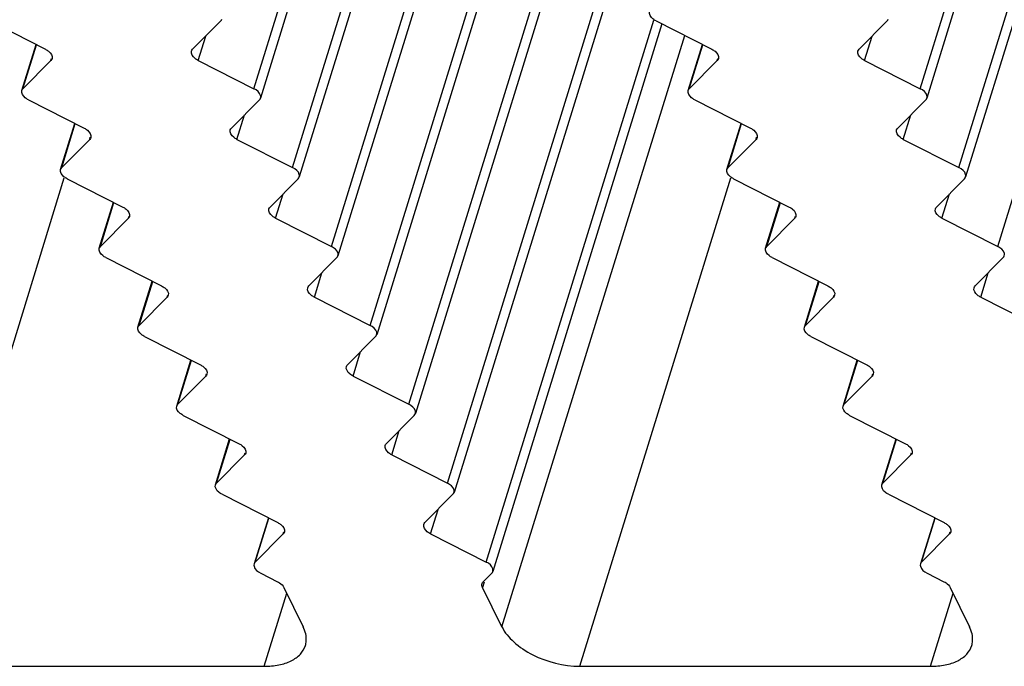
# Model space of a CAD drawing. Header units: millimetres. Extents: x 0 to 594, y 0 to 420.
# Tile 45 of 120: x 396.5 to 405.81, y 128.45 to 134.57. Entities that reach past the tile are written whole.
import ezdxf

# ---------------------------------------------------------------- set-up
doc = ezdxf.new("R2010")
doc.units = ezdxf.units.MM
doc.header["$LTSCALE"] = 32.67
doc.layers.get('0').update_dxf_attribs({"linetype": 'CONTINUOUS'})
doc.layers.add('3_ALL_AXES', color=7, linetype='CONTINUOUS')

msp = doc.modelspace()

# ---------------------------------------------------------------- linework, layer by layer
at = {"color": 7, "linetype": 'CONTINUOUS'}
for p, q in [((398.78281, 129.33416), (398.94256, 129.25317)), ((400.88627, 129.25317), (400.96653, 129.33416)), ((405.08286, 129.33416), (405.24262, 129.25317)), ((399.00082, 129.20042), (399.18422, 128.82668)), ((401.06319, 128.82668), (400.87978, 129.20042)), ((405.30087, 129.20042), (405.48428, 128.82668))]:
    msp.add_line(p, q, dxfattribs=at)
at = {"color": 9, "linetype": 'CONTINUOUS'}
msp.add_line((400.89523, 129.2504), (400.87978, 129.20042), dxfattribs=at)
at = {"color": 7, "linetype": 'CONTINUOUS'}
for points in [[(398.94256, 129.25317), (398.94921, 129.2498), (398.97192, 129.23657), (398.99246, 129.21745), (399.00082, 129.20042)], [(405.24262, 129.25317), (405.24926, 129.2498), (405.27197, 129.23657), (405.29252, 129.21745), (405.30087, 129.20042)]]:
    msp.add_open_spline(points, degree=3, knots=[0, 0, 0, 0, 0.2820871, 1, 1, 1, 1], dxfattribs=at)
for points in [[(400.87978, 129.20042), (400.87454, 129.2111), (400.87214, 129.22449), (400.87566, 129.23585)], [(400.87566, 129.23585), (400.87766, 129.24232), (400.88151, 129.24836), (400.88627, 129.25317)]]:
    msp.add_open_spline(points, degree=3, dxfattribs=at)
at = {"layer": '3_ALL_AXES', "color": 9, "linetype": 'CONTINUOUS'}
for p, q in [((398.71844, 133.91519), (400.30158, 139.03823)), ((405.0185, 133.91519), (406.60163, 139.03823)), ((399.08449, 133.16926), (400.66763, 138.2923)), ((405.38455, 133.16926), (406.96768, 138.2923)), ((399.45054, 132.42332), (401.03368, 137.54636)), ((405.7506, 132.42332), (407.33374, 137.54636)), ((399.81659, 131.67739), (401.39973, 136.80043)), ((400.18264, 130.93146), (401.76578, 136.0545)), ((400.54869, 130.18553), (402.13183, 135.30857)), ((400.91474, 129.4396), (402.49788, 134.56264)), ((396.53482, 133.91519), (396.66335, 134.33112)), ((398.19161, 134.18228), (398.26294, 134.41311)), ((401.06319, 128.82668), (402.79117, 134.41844)), ((402.83487, 133.91519), (402.96341, 134.33112)), ((404.49167, 134.18228), (404.563, 134.41311)), ((396.79951, 134.18228), (396.80543, 134.20143)), ((403.09957, 134.18228), (403.10548, 134.20143)), ((396.90087, 133.16926), (397.0294, 133.58519)), ((398.55766, 133.43635), (398.62899, 133.66718)), ((403.20093, 133.16926), (403.32946, 133.58519)), ((404.85772, 133.43635), (404.92905, 133.66718)), ((397.16556, 133.43635), (397.17148, 133.4555)), ((403.46562, 133.43635), (403.47153, 133.4555)), ((395.49879, 128.45371), (396.92595, 133.072)), ((401.79885, 128.45371), (403.22601, 133.072)), ((398.92371, 132.69042), (398.99504, 132.92125)), ((405.22377, 132.69042), (405.2951, 132.92125)), ((397.26692, 132.42332), (397.39545, 132.83926)), ((403.56698, 132.42332), (403.69551, 132.83926)), ((397.53161, 132.69042), (397.53753, 132.70957)), ((403.83167, 132.69042), (403.83758, 132.70957)), ((399.28976, 131.94449), (399.36109, 132.17532)), ((405.58982, 131.94449), (405.66115, 132.17532)), ((397.63297, 131.67739), (397.7615, 132.09332)), ((403.93303, 131.67739), (404.06156, 132.09332)), ((397.89766, 131.94449), (397.90358, 131.96364)), ((404.19772, 131.94449), (404.20363, 131.96364)), ((399.65581, 131.19855), (399.72714, 131.42938)), ((397.99902, 130.93146), (398.12755, 131.34739)), ((404.29908, 130.93146), (404.42761, 131.34739)), ((398.26371, 131.19855), (398.26963, 131.21771)), ((404.56377, 131.19855), (404.56969, 131.21771)), ((400.02186, 130.45262), (400.09319, 130.68345)), ((398.36507, 130.18553), (398.4936, 130.60146)), ((404.66513, 130.18553), (404.79366, 130.60146)), ((398.62976, 130.45262), (398.63568, 130.47177)), ((404.92982, 130.45262), (404.93574, 130.47177)), ((400.38791, 129.70669), (400.45924, 129.93752)), ((398.73112, 129.4396), (398.85965, 129.85553)), ((405.03118, 129.4396), (405.15971, 129.85553)), ((398.99581, 129.70669), (399.00173, 129.72584)), ((405.29587, 129.70669), (405.30179, 129.72584)), ((398.81461, 128.45371), (399.02815, 129.14472)), ((405.11467, 128.45371), (405.32821, 129.14472))]:
    msp.add_line(p, q, dxfattribs=at)
at = {"layer": '3_ALL_AXES', "color": 7, "linetype": 'CONTINUOUS'}
for p, q in [((400.38028, 139.00283), (398.78083, 133.827)), ((406.68033, 139.00283), (405.08088, 133.827)), ((400.74633, 138.2569), (399.14688, 133.08107)), ((407.04638, 138.2569), (405.44693, 133.08107)), ((401.11238, 137.51096), (399.51293, 132.33514)), ((401.47843, 136.76503), (399.87898, 131.58921)), ((401.84448, 136.0191), (400.24503, 130.84327)), ((402.21053, 135.27317), (400.61108, 130.09734)), ((396.22054, 134.55562), (396.74779, 134.28831)), ((398.40416, 134.55562), (398.13926, 134.28831)), ((402.57658, 134.52724), (400.97715, 129.35148)), ((402.5206, 134.55562), (403.04785, 134.28831)), ((404.70422, 134.55562), (404.43932, 134.28831)), ((396.5242, 133.89787), (396.6588, 134.33343)), ((402.82426, 133.89787), (402.95886, 134.33343)), ((396.79951, 134.18228), (396.53482, 133.91519)), ((398.19161, 134.18228), (398.71844, 133.91519)), ((403.09957, 134.18228), (402.83487, 133.91519)), ((404.49167, 134.18228), (405.0185, 133.91519)), ((396.58659, 133.80968), (397.11384, 133.54238)), ((398.77021, 133.80968), (398.50531, 133.54238)), ((402.88665, 133.80968), (403.4139, 133.54238)), ((405.07027, 133.80968), (404.80537, 133.54238)), ((396.89025, 133.15194), (397.02485, 133.58749)), ((403.19031, 133.15194), (403.32491, 133.58749)), ((397.16556, 133.43635), (396.90087, 133.16926)), ((398.55766, 133.43635), (399.08449, 133.16926)), ((403.46562, 133.43635), (403.20093, 133.16926)), ((404.85772, 133.43635), (405.38455, 133.16926)), ((396.95264, 133.06375), (397.47989, 132.79645)), ((399.13626, 133.06375), (398.87136, 132.79645)), ((403.2527, 133.06375), (403.77995, 132.79645)), ((405.43632, 133.06375), (405.17142, 132.79645)), ((397.2563, 132.40601), (397.3909, 132.84156)), ((403.55636, 132.40601), (403.69096, 132.84156)), ((397.53161, 132.69042), (397.26692, 132.42332)), ((398.92371, 132.69042), (399.45054, 132.42332)), ((403.83167, 132.69042), (403.56698, 132.42332)), ((405.22377, 132.69042), (405.7506, 132.42332)), ((397.31869, 132.31782), (397.84594, 132.05052)), ((399.50231, 132.31782), (399.23741, 132.05052)), ((403.61875, 132.31782), (404.146, 132.05052)), ((405.80237, 132.31782), (405.53747, 132.05052)), ((397.62235, 131.66007), (397.75695, 132.09563)), ((403.92241, 131.66007), (404.05701, 132.09563)), ((397.89766, 131.94449), (397.63297, 131.67739)), ((399.28976, 131.94449), (399.81659, 131.67739)), ((404.19772, 131.94449), (403.93303, 131.67739)), ((405.58982, 131.94449), (406.11665, 131.67739)), ((397.68474, 131.57189), (398.21199, 131.30458)), ((399.86836, 131.57189), (399.60346, 131.30458)), ((403.9848, 131.57189), (404.51205, 131.30458)), ((397.98841, 130.91414), (398.123, 131.3497)), ((404.28846, 130.91414), (404.42306, 131.3497)), ((398.26371, 131.19855), (397.99902, 130.93146)), ((399.65581, 131.19855), (400.18264, 130.93146)), ((404.56377, 131.19855), (404.29908, 130.93146)), ((398.05079, 130.82596), (398.57804, 130.55865)), ((400.23441, 130.82596), (399.96951, 130.55865)), ((404.35085, 130.82596), (404.8781, 130.55865)), ((398.35446, 130.16821), (398.48905, 130.60377)), ((404.65451, 130.16821), (404.78911, 130.60377)), ((398.62976, 130.45262), (398.36507, 130.18553)), ((400.02186, 130.45262), (400.54869, 130.18553)), ((404.92982, 130.45262), (404.66513, 130.18553)), ((398.41684, 130.08002), (398.94409, 129.81272)), ((400.60046, 130.08002), (400.33556, 129.81272)), ((404.7169, 130.08002), (405.24415, 129.81272)), ((398.85502, 129.85788), (398.72043, 129.42234)), ((405.15508, 129.85788), (405.02048, 129.42234)), ((398.99581, 129.70669), (398.73112, 129.4396)), ((400.38791, 129.70669), (400.91474, 129.4396)), ((405.29587, 129.70669), (405.03118, 129.4396)), ((395.49879, 128.45371), (398.81461, 128.45371)), ((401.79885, 128.45371), (405.11467, 128.45371))]:
    msp.add_line(p, q, dxfattribs=at)
for points, knots in [([(402.5206, 134.55562), (402.51001, 134.56098), (402.47922, 134.57923), (402.45076, 134.61953), (402.45827, 134.64378)], [0, 0, 0, 0, 0.3186548, 1, 1, 1, 1]), ([(396.74779, 134.28831), (396.75839, 134.28293), (396.78924, 134.26461), (396.8176, 134.22429), (396.81021, 134.19996)], [0, 0, 0, 0, 0.3185423, 1, 1, 1, 1]), ([(398.19161, 134.18228), (398.18095, 134.18768), (398.14998, 134.20606), (398.12119, 134.24658), (398.12874, 134.271)], [0, 0, 0, 0, 0.3185257, 1, 1, 1, 1]), ([(403.04785, 134.28831), (403.05845, 134.28293), (403.0893, 134.26461), (403.11766, 134.22429), (403.11027, 134.19996)], [0, 0, 0, 0, 0.3185423, 1, 1, 1, 1]), ([(404.49167, 134.18228), (404.48101, 134.18768), (404.45003, 134.20606), (404.42124, 134.24658), (404.4288, 134.271)], [0, 0, 0, 0, 0.3185257, 1, 1, 1, 1]), ([(396.58659, 133.80968), (396.576, 133.81505), (396.54522, 133.8333), (396.51676, 133.8736), (396.52426, 133.89785)], [0, 0, 0, 0, 0.3186548, 1, 1, 1, 1]), ([(398.78077, 133.82702), (398.78299, 133.83418), (398.78259, 133.87407), (398.74549, 133.90148), (398.71844, 133.91519)], [0, 0, 0, 0, 0.1982389, 1, 1, 1, 1]), ([(402.88665, 133.80968), (402.87606, 133.81505), (402.84527, 133.8333), (402.81681, 133.8736), (402.82432, 133.89785)], [0, 0, 0, 0, 0.3186548, 1, 1, 1, 1]), ([(405.08083, 133.82702), (405.08304, 133.83418), (405.08265, 133.87407), (405.04554, 133.90148), (405.0185, 133.91519)], [0, 0, 0, 0, 0.1982389, 1, 1, 1, 1]), ([(397.11384, 133.54238), (397.12444, 133.53699), (397.15529, 133.51868), (397.18365, 133.47836), (397.17626, 133.45403)], [0, 0, 0, 0, 0.3185423, 1, 1, 1, 1]), ([(398.55766, 133.43635), (398.547, 133.44175), (398.51603, 133.46012), (398.48724, 133.50065), (398.49479, 133.52507)], [0, 0, 0, 0, 0.3185257, 1, 1, 1, 1]), ([(403.4139, 133.54238), (403.4245, 133.53699), (403.45535, 133.51868), (403.48371, 133.47836), (403.47632, 133.45403)], [0, 0, 0, 0, 0.3185423, 1, 1, 1, 1]), ([(404.85772, 133.43635), (404.84706, 133.44175), (404.81608, 133.46012), (404.78729, 133.50065), (404.79485, 133.52507)], [0, 0, 0, 0, 0.3185257, 1, 1, 1, 1]), ([(396.95264, 133.06375), (396.94205, 133.06912), (396.91127, 133.08736), (396.88281, 133.12767), (396.89031, 133.15192)], [0, 0, 0, 0, 0.3186548, 1, 1, 1, 1]), ([(399.14682, 133.08109), (399.14904, 133.08825), (399.14864, 133.12814), (399.11154, 133.15554), (399.08449, 133.16926)], [0, 0, 0, 0, 0.1982389, 1, 1, 1, 1]), ([(403.2527, 133.06375), (403.24211, 133.06912), (403.21132, 133.08736), (403.18286, 133.12767), (403.19037, 133.15192)], [0, 0, 0, 0, 0.3186548, 1, 1, 1, 1]), ([(405.44688, 133.08109), (405.44909, 133.08825), (405.4487, 133.12814), (405.41159, 133.15554), (405.38455, 133.16926)], [0, 0, 0, 0, 0.1982389, 1, 1, 1, 1]), ([(397.47989, 132.79645), (397.49049, 132.79106), (397.52134, 132.77275), (397.5497, 132.73243), (397.54231, 132.70809)], [0, 0, 0, 0, 0.3185423, 1, 1, 1, 1]), ([(398.92371, 132.69042), (398.91305, 132.69582), (398.88208, 132.71419), (398.85329, 132.75472), (398.86084, 132.77913)], [0, 0, 0, 0, 0.3185257, 1, 1, 1, 1]), ([(403.77995, 132.79645), (403.79055, 132.79106), (403.8214, 132.77275), (403.84976, 132.73243), (403.84237, 132.70809)], [0, 0, 0, 0, 0.3185423, 1, 1, 1, 1]), ([(405.22377, 132.69042), (405.21311, 132.69582), (405.18213, 132.71419), (405.15334, 132.75472), (405.1609, 132.77913)], [0, 0, 0, 0, 0.3185257, 1, 1, 1, 1]), ([(397.31869, 132.31782), (397.3081, 132.32319), (397.27732, 132.34143), (397.24886, 132.38174), (397.25636, 132.40599)], [0, 0, 0, 0, 0.3186548, 1, 1, 1, 1]), ([(399.51287, 132.33516), (399.51509, 132.34232), (399.51469, 132.3822), (399.47759, 132.40961), (399.45054, 132.42332)], [0, 0, 0, 0, 0.1982389, 1, 1, 1, 1]), ([(403.61875, 132.31782), (403.60816, 132.32319), (403.57737, 132.34143), (403.54892, 132.38174), (403.55642, 132.40599)], [0, 0, 0, 0, 0.3186548, 1, 1, 1, 1]), ([(405.81293, 132.33516), (405.81514, 132.34232), (405.81475, 132.3822), (405.77764, 132.40961), (405.7506, 132.42332)], [0, 0, 0, 0, 0.1982389, 1, 1, 1, 1]), ([(397.84594, 132.05052), (397.85654, 132.04513), (397.88739, 132.02682), (397.91575, 131.9865), (397.90836, 131.96216)], [0, 0, 0, 0, 0.3185423, 1, 1, 1, 1]), ([(399.28976, 131.94449), (399.2791, 131.94989), (399.24813, 131.96826), (399.21934, 132.00878), (399.22689, 132.0332)], [0, 0, 0, 0, 0.3185257, 1, 1, 1, 1]), ([(404.146, 132.05052), (404.1566, 132.04513), (404.18745, 132.02682), (404.21581, 131.9865), (404.20842, 131.96216)], [0, 0, 0, 0, 0.3185423, 1, 1, 1, 1]), ([(405.58982, 131.94449), (405.57916, 131.94989), (405.54818, 131.96826), (405.51939, 132.00878), (405.52695, 132.0332)], [0, 0, 0, 0, 0.3185257, 1, 1, 1, 1]), ([(397.68474, 131.57189), (397.67415, 131.57726), (397.64337, 131.5955), (397.61491, 131.63581), (397.62241, 131.66006)], [0, 0, 0, 0, 0.3186548, 1, 1, 1, 1]), ([(399.87892, 131.58922), (399.88114, 131.59639), (399.88074, 131.63627), (399.84364, 131.66368), (399.81659, 131.67739)], [0, 0, 0, 0, 0.1982389, 1, 1, 1, 1]), ([(403.9848, 131.57189), (403.97421, 131.57726), (403.94342, 131.5955), (403.91497, 131.63581), (403.92247, 131.66006)], [0, 0, 0, 0, 0.3186548, 1, 1, 1, 1]), ([(398.21199, 131.30458), (398.22259, 131.2992), (398.25344, 131.28088), (398.2818, 131.24056), (398.27441, 131.21623)], [0, 0, 0, 0, 0.3185423, 1, 1, 1, 1]), ([(399.65581, 131.19855), (399.64515, 131.20396), (399.61418, 131.22233), (399.58539, 131.26285), (399.59294, 131.28727)], [0, 0, 0, 0, 0.3185257, 1, 1, 1, 1]), ([(404.51205, 131.30458), (404.52265, 131.2992), (404.5535, 131.28088), (404.58186, 131.24056), (404.57447, 131.21623)], [0, 0, 0, 0, 0.3185423, 1, 1, 1, 1]), ([(398.05079, 130.82596), (398.0402, 130.83132), (398.00942, 130.84957), (397.98096, 130.88988), (397.98846, 130.91412)], [0, 0, 0, 0, 0.3186548, 1, 1, 1, 1]), ([(400.24497, 130.84329), (400.24719, 130.85046), (400.24679, 130.89034), (400.20969, 130.91775), (400.18264, 130.93146)], [0, 0, 0, 0, 0.1982389, 1, 1, 1, 1]), ([(404.35085, 130.82596), (404.34026, 130.83132), (404.30947, 130.84957), (404.28102, 130.88988), (404.28852, 130.91412)], [0, 0, 0, 0, 0.3186548, 1, 1, 1, 1]), ([(398.57804, 130.55865), (398.58864, 130.55327), (398.61949, 130.53495), (398.64785, 130.49463), (398.64046, 130.4703)], [0, 0, 0, 0, 0.3185423, 1, 1, 1, 1]), ([(400.02186, 130.45262), (400.0112, 130.45802), (399.98023, 130.4764), (399.95144, 130.51692), (399.95899, 130.54134)], [0, 0, 0, 0, 0.3185257, 1, 1, 1, 1]), ([(404.8781, 130.55865), (404.8887, 130.55327), (404.91955, 130.53495), (404.94791, 130.49463), (404.94052, 130.4703)], [0, 0, 0, 0, 0.3185423, 1, 1, 1, 1]), ([(398.41684, 130.08002), (398.40625, 130.08539), (398.37547, 130.10364), (398.34701, 130.14394), (398.35451, 130.16819)], [0, 0, 0, 0, 0.3186548, 1, 1, 1, 1]), ([(400.61102, 130.09736), (400.61324, 130.10452), (400.61284, 130.14441), (400.57574, 130.17182), (400.54869, 130.18553)], [0, 0, 0, 0, 0.1982389, 1, 1, 1, 1]), ([(404.7169, 130.08002), (404.70631, 130.08539), (404.67552, 130.10364), (404.64707, 130.14394), (404.65457, 130.16819)], [0, 0, 0, 0, 0.3186548, 1, 1, 1, 1]), ([(398.94409, 129.81272), (398.95469, 129.80734), (398.98554, 129.78902), (399.0139, 129.7487), (399.00651, 129.72437)], [0, 0, 0, 0, 0.3185423, 1, 1, 1, 1]), ([(400.38791, 129.70669), (400.37725, 129.71209), (400.34628, 129.73046), (400.31749, 129.77099), (400.32504, 129.79541)], [0, 0, 0, 0, 0.3185257, 1, 1, 1, 1]), ([(405.24415, 129.81272), (405.25475, 129.80734), (405.2856, 129.78902), (405.31396, 129.7487), (405.30657, 129.72437)], [0, 0, 0, 0, 0.3185423, 1, 1, 1, 1]), ([(398.72053, 129.4223), (398.71829, 129.41515), (398.71859, 129.37526), (398.75576, 129.34787), (398.78281, 129.33416)], [0, 0, 0, 0, 0.1981124, 1, 1, 1, 1]), ([(400.97709, 129.35149), (400.9793, 129.35865), (400.97893, 129.39853), (400.94178, 129.42589), (400.91474, 129.4396)], [0, 0, 0, 0, 0.1982154, 1, 1, 1, 1]), ([(405.02059, 129.4223), (405.01835, 129.41515), (405.01865, 129.37526), (405.05582, 129.34787), (405.08286, 129.33416)], [0, 0, 0, 0, 0.1981124, 1, 1, 1, 1]), ([(399.20484, 128.64953), (399.20904, 128.66311), (399.22067, 128.72277), (399.20453, 128.78529), (399.18422, 128.82668)], [0, 0, 0, 0, 0.2356497, 1, 1, 1, 1]), ([(401.06319, 128.82668), (401.08984, 128.77236), (401.17815, 128.66829), (401.41824, 128.51233), (401.64632, 128.45371), (401.79885, 128.45371)], [0, 0, 0, 0, 0.212222, 0.4649825, 1, 1, 1, 1]), ([(405.5049, 128.64953), (405.50909, 128.66311), (405.52073, 128.72277), (405.50459, 128.78529), (405.48428, 128.82668)], [0, 0, 0, 0, 0.2356497, 1, 1, 1, 1]), ([(398.81461, 128.45371), (398.86157, 128.45371), (398.95004, 128.46118), (399.06892, 128.49851), (399.1595, 128.56062), (399.19561, 128.61966), (399.20484, 128.64953)], [0, 0, 0, 0, 0.3037522, 0.5699895, 0.7977859, 1, 1, 1, 1]), ([(405.11467, 128.45371), (405.16163, 128.45371), (405.25009, 128.46118), (405.36898, 128.49851), (405.45956, 128.56062), (405.49567, 128.61966), (405.5049, 128.64953)], [0, 0, 0, 0, 0.3037522, 0.5699895, 0.7977859, 1, 1, 1, 1])]:
    msp.add_open_spline(points, degree=3, knots=knots, dxfattribs=at)
for points in [[(398.40416, 134.55562), (398.40892, 134.56042), (398.41272, 134.56649), (398.41472, 134.57295)], [(404.70422, 134.55562), (404.70898, 134.56042), (404.71278, 134.56649), (404.71478, 134.57295)], [(398.12874, 134.271), (398.13074, 134.27745), (398.13452, 134.28351), (398.13926, 134.28831)], [(404.4288, 134.271), (404.4308, 134.27745), (404.43458, 134.28351), (404.43932, 134.28831)], [(396.81021, 134.19996), (396.80821, 134.19337), (396.80436, 134.18717), (396.79951, 134.18228)], [(403.11027, 134.19996), (403.10826, 134.19337), (403.10441, 134.18717), (403.09957, 134.18228)], [(396.52426, 133.89785), (396.52626, 133.90432), (396.53006, 133.91038), (396.53482, 133.91519)], [(402.82432, 133.89785), (402.82632, 133.90432), (402.83011, 133.91038), (402.83487, 133.91519)], [(398.77021, 133.80968), (398.77497, 133.81449), (398.77877, 133.82056), (398.78077, 133.82702)], [(405.07027, 133.80968), (405.07503, 133.81449), (405.07883, 133.82056), (405.08083, 133.82702)], [(398.49479, 133.52507), (398.49679, 133.53152), (398.50057, 133.53757), (398.50531, 133.54238)], [(404.79485, 133.52507), (404.79685, 133.53152), (404.80063, 133.53757), (404.80537, 133.54238)], [(397.17626, 133.45403), (397.17426, 133.44743), (397.17041, 133.44124), (397.16556, 133.43635)], [(403.47632, 133.45403), (403.47431, 133.44743), (403.47046, 133.44124), (403.46562, 133.43635)], [(396.89031, 133.15192), (396.89231, 133.15838), (396.89611, 133.16445), (396.90087, 133.16926)], [(403.19037, 133.15192), (403.19237, 133.15838), (403.19616, 133.16445), (403.20093, 133.16926)], [(399.13626, 133.06375), (399.14103, 133.06856), (399.14482, 133.07462), (399.14682, 133.08109)], [(405.43632, 133.06375), (405.44108, 133.06856), (405.44488, 133.07462), (405.44688, 133.08109)], [(398.86084, 132.77913), (398.86284, 132.78559), (398.86662, 132.79164), (398.87136, 132.79645)], [(405.1609, 132.77913), (405.1629, 132.78559), (405.16668, 132.79164), (405.17142, 132.79645)], [(397.54231, 132.70809), (397.54031, 132.7015), (397.53646, 132.69531), (397.53161, 132.69042)], [(403.84237, 132.70809), (403.84036, 132.7015), (403.83651, 132.69531), (403.83167, 132.69042)], [(397.25636, 132.40599), (397.25836, 132.41245), (397.26216, 132.41852), (397.26692, 132.42332)], [(403.55642, 132.40599), (403.55842, 132.41245), (403.56221, 132.41852), (403.56698, 132.42332)], [(399.50231, 132.31782), (399.50708, 132.32263), (399.51087, 132.32869), (399.51287, 132.33516)], [(405.80237, 132.31782), (405.80713, 132.32263), (405.81093, 132.32869), (405.81293, 132.33516)], [(399.22689, 132.0332), (399.22889, 132.03965), (399.23267, 132.04571), (399.23741, 132.05052)], [(405.52695, 132.0332), (405.52895, 132.03965), (405.53273, 132.04571), (405.53747, 132.05052)], [(397.90836, 131.96216), (397.90636, 131.95557), (397.90251, 131.94938), (397.89766, 131.94449)], [(404.20842, 131.96216), (404.20642, 131.95557), (404.20256, 131.94938), (404.19772, 131.94449)], [(397.62241, 131.66006), (397.62441, 131.66652), (397.62821, 131.67259), (397.63297, 131.67739)], [(403.92247, 131.66006), (403.92447, 131.66652), (403.92826, 131.67259), (403.93303, 131.67739)], [(399.86836, 131.57189), (399.87313, 131.57669), (399.87692, 131.58276), (399.87892, 131.58922)], [(399.59294, 131.28727), (399.59494, 131.29372), (399.59872, 131.29978), (399.60346, 131.30458)], [(398.27441, 131.21623), (398.27241, 131.20964), (398.26856, 131.20345), (398.26371, 131.19855)], [(404.57447, 131.21623), (404.57247, 131.20964), (404.56861, 131.20345), (404.56377, 131.19855)], [(397.98846, 130.91412), (397.99046, 130.92059), (397.99426, 130.92665), (397.99902, 130.93146)], [(404.28852, 130.91412), (404.29052, 130.92059), (404.29431, 130.92665), (404.29908, 130.93146)], [(400.23441, 130.82596), (400.23918, 130.83076), (400.24297, 130.83683), (400.24497, 130.84329)], [(399.95899, 130.54134), (399.96099, 130.54779), (399.96477, 130.55385), (399.96951, 130.55865)], [(398.64046, 130.4703), (398.63846, 130.46371), (398.63461, 130.45751), (398.62976, 130.45262)], [(404.94052, 130.4703), (404.93852, 130.46371), (404.93466, 130.45751), (404.92982, 130.45262)], [(398.35451, 130.16819), (398.35651, 130.17466), (398.36031, 130.18072), (398.36507, 130.18553)], [(404.65457, 130.16819), (404.65657, 130.17466), (404.66036, 130.18072), (404.66513, 130.18553)], [(400.60046, 130.08002), (400.60523, 130.08483), (400.60902, 130.0909), (400.61102, 130.09736)], [(400.32504, 129.79541), (400.32704, 129.80186), (400.33082, 129.80791), (400.33556, 129.81272)], [(399.00651, 129.72437), (399.00451, 129.71778), (399.00066, 129.71158), (398.99581, 129.70669)], [(405.30657, 129.72437), (405.30457, 129.71778), (405.30071, 129.71158), (405.29587, 129.70669)], [(398.73112, 129.4396), (398.72636, 129.4348), (398.72256, 129.42875), (398.72053, 129.4223)], [(405.03118, 129.4396), (405.02642, 129.4348), (405.02261, 129.42875), (405.02059, 129.4223)], [(400.96653, 129.33416), (400.9713, 129.33897), (400.97509, 129.34503), (400.97709, 129.35149)]]:
    msp.add_open_spline(points, degree=3, dxfattribs=at)

doc.saveas('drawing.dxf')
